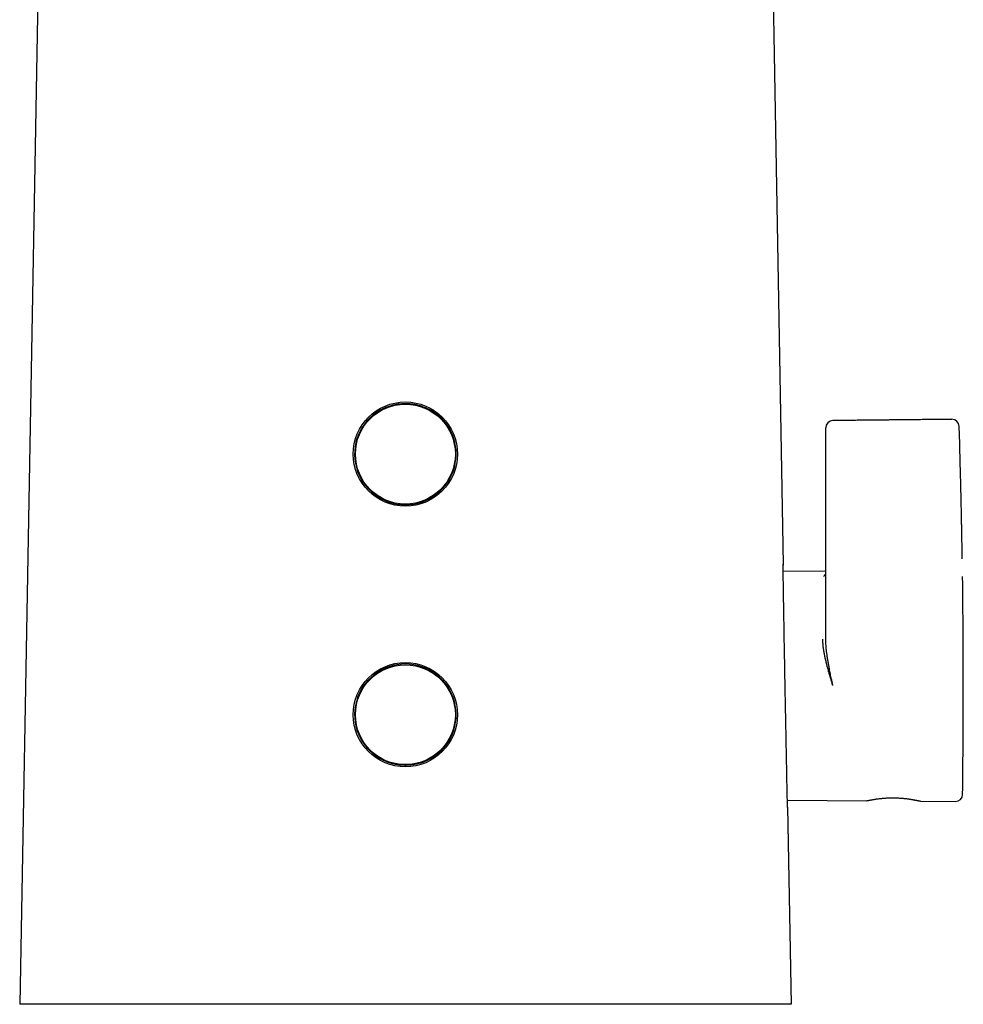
# Model space of a CAD drawing. Header units: millimetres. Extents: x 8 to 655, y 12 to 445.
# Tile 3 of 10: x 260 to 325, y 309 to 377. Entities that reach past the tile are written whole.
import ezdxf

# ---------------------------------------------------------------- set-up
doc = ezdxf.new("R2010")
doc.units = ezdxf.units.MM

msp = doc.modelspace()

# ---------------------------------------------------------------- linework, layer by layer
at = {"color": 7, "linetype": 'Continuous', "lineweight": 30}
for p, q in [((262.369, 444.271), (259.949, 308.762)), ((310.78, 444.271), (312.657, 339.138)), ((284.805, 349.788), (284.624, 349.788)), ((284.834, 349.796), (284.805, 349.788)), ((288.343, 349.788), (288.315, 349.796)), ((288.524, 349.788), (288.343, 349.788)), ((315.589, 347.95), (315.589, 348.577)), ((324.841, 347.495), (324.806, 348.666)), ((315.589, 334.052), (315.589, 347.95)), ((324.852, 347.113), (324.841, 347.492)), ((325.019, 339.524), (325.01, 340.051)), ((315.589, 338.679), (312.657, 338.654)), ((284.624, 325.736), (284.805, 325.736)), ((284.805, 325.736), (284.834, 325.728)), ((288.315, 325.728), (288.343, 325.736)), ((288.343, 325.736), (288.524, 325.736)), ((312.944, 322.868), (318.436, 322.82)), ((312.955, 322.387), (312.956, 322.372)), ((312.956, 322.372), (313.199, 308.762)), ((322.124, 322.791), (322.136, 322.79)), ((322.128, 322.79), (322.127, 322.791)), ((322.143, 322.788), (324.538, 322.767)), ((301.697, 308.762), (271.451, 308.762))]:
    msp.add_line(p, q, dxfattribs=at)
at = {"color": 7, "linetype": 'Continuous', "lineweight": 30, "flags": 128}
for points in [[(312.956, 322.363), (312.956, 322.362), (312.956, 322.367), (312.955, 322.378), (312.955, 322.396), (312.954, 322.419), (312.953, 322.45), (312.952, 322.486), (312.951, 322.532), (312.95, 322.584), (312.949, 322.643), (312.947, 322.709), (312.946, 322.778), (312.944, 322.853), (312.942, 322.935), (312.94, 323.022), (312.938, 323.115), (312.936, 323.214), (312.934, 323.319), (312.932, 323.429), (312.929, 323.551), (312.927, 323.679), (312.924, 323.814), (312.921, 323.954), (312.918, 324.092), (312.916, 324.236), (312.913, 324.385), (312.91, 324.538), (312.906, 324.696), (312.903, 324.859), (312.9, 325.027), (312.897, 325.198), (312.893, 325.383), (312.889, 325.573), (312.885, 325.767), (312.882, 325.966), (312.878, 326.158), (312.874, 326.354), (312.87, 326.553), (312.866, 326.756), (312.862, 326.961), (312.858, 327.17), (312.854, 327.381), (312.85, 327.595), (312.846, 327.822), (312.841, 328.052), (312.837, 328.284), (312.832, 328.518), (312.828, 328.743), (312.824, 328.969), (312.819, 329.197), (312.815, 329.425), (312.811, 329.655), (312.806, 329.886), (312.802, 330.117), (312.798, 330.349), (312.793, 330.593), (312.789, 330.837), (312.784, 331.081), (312.78, 331.325), (312.775, 331.556), (312.771, 331.787), (312.767, 332.017), (312.763, 332.246), (312.759, 332.474), (312.754, 332.701), (312.75, 332.926), (312.746, 333.149), (312.742, 333.382), (312.738, 333.613), (312.734, 333.842), (312.73, 334.068), (312.726, 334.28), (312.723, 334.489), (312.719, 334.696), (312.715, 334.9), (312.712, 335.1), (312.709, 335.297), (312.705, 335.491), (312.702, 335.681), (312.699, 335.877), (312.696, 336.068), (312.692, 336.255), (312.689, 336.438), (312.687, 336.607), (312.684, 336.771), (312.682, 336.931), (312.679, 337.086), (312.677, 337.237), (312.675, 337.382), (312.672, 337.523), (312.67, 337.658), (312.668, 337.794), (312.666, 337.925), (312.665, 338.049), (312.663, 338.168), (312.662, 338.274), (312.66, 338.375), (312.659, 338.471), (312.658, 338.56), (312.657, 338.643), (312.656, 338.721), (312.655, 338.792), (312.655, 338.857), (312.654, 338.919), (312.654, 338.974), (312.654, 339.022), (312.653, 339.063), (312.653, 339.096), (312.654, 339.123), (312.654, 339.143), (312.654, 339.156), (312.655, 339.162), (312.655, 339.161), (312.656, 339.153), (312.657, 339.138), (312.657, 339.138)], [(325.042, 338.264), (325.041, 338.299), (325.039, 338.312)]]:
    msp.add_lwpolyline(points, dxfattribs=at)
at = {"color": 7, "linetype": 'Continuous', "lineweight": 30}
for centre, radius in [((286.574, 346.762), 3.6), ((286.574, 346.762), 3.449), ((286.574, 328.762), 3.6), ((286.574, 328.762), 3.449)]:
    msp.add_circle(centre, radius, dxfattribs=at)
for centre, radius, start, end in [((286.574, 346.762), 3.505, 120.30881, 59.69119), ((316.089, 348.577), 0.5, 90.60452, 180), ((324.306, 348.662), 0.5, 1.77962, 90.57263), ((-274.911, 330.762), 600, 0, 0.716356), ((286.574, 328.762), 3.505, 300.30881, 239.69119), ((-274.911, 330.762), 600, 359.283645, 0), ((324.542, 323.267), 0.5, 269.5, 359.28364)]:
    msp.add_arc(centre, radius, start, end, dxfattribs=at)
for centre, start_param, end_param in [((286.574, 349.378), 1.643385, 1.651654), ((286.574, 349.378), 1.489939, 1.498207), ((286.574, 326.146), 4.631532, 4.6398), ((286.574, 326.146), 4.784978, 4.793246)]:
    msp.add_ellipse(centre, major_axis=(24, 0), ratio=0.017455, start_param=start_param, end_param=end_param, dxfattribs=at)
for points, knots in [([(284.834, 349.796), (284.887, 349.825), (284.993, 349.884), (285.158, 349.961), (285.314, 350.025), (285.459, 350.077), (285.593, 350.119), (285.728, 350.156), (285.866, 350.187), (286.007, 350.214), (286.151, 350.234), (286.295, 350.249), (286.441, 350.257), (286.589, 350.26), (286.738, 350.256), (286.887, 350.246), (287.033, 350.23), (287.177, 350.207), (287.319, 350.18), (287.459, 350.146), (287.599, 350.107), (287.739, 350.061), (287.878, 350.008), (288.014, 349.95), (288.132, 349.894), (288.232, 349.842), (288.287, 349.811), (288.315, 349.796)], [0, 0, 0, 0, 0.050016, 0.1000659, 0.1500817, 0.1885507, 0.2270509, 0.2655509, 0.3040198, 0.3437476, 0.3835101, 0.4232726, 0.4630003, 0.5038925, 0.5448225, 0.5857526, 0.6266448, 0.666199, 0.7057872, 0.7453756, 0.7849299, 0.825624, 0.8663549, 0.907086, 0.9477803, 0.9738902, 1, 1, 1, 1]), ([(324.301, 349.16), (324.239, 349.16), (324.114, 349.158), (323.922, 349.156), (323.723, 349.154), (323.516, 349.152), (323.303, 349.15), (323.083, 349.148), (322.858, 349.146), (322.625, 349.143), (322.383, 349.141), (322.132, 349.138), (321.872, 349.136), (321.604, 349.133), (321.328, 349.13), (321.045, 349.127), (320.754, 349.124), (320.456, 349.121), (320.15, 349.118), (319.836, 349.115), (319.515, 349.111), (319.186, 349.108), (318.849, 349.104), (318.505, 349.101), (318.141, 349.097), (317.757, 349.093), (317.351, 349.089), (316.937, 349.084), (316.514, 349.08), (316.228, 349.077), (316.084, 349.075)], [0, 0, 0, 0, 0.022415, 0.045754, 0.070019, 0.095209, 0.121325, 0.147874, 0.175316, 0.20365, 0.232877, 0.263621, 0.295293, 0.327895, 0.361427, 0.395887, 0.431277, 0.467596, 0.504845, 0.543023, 0.58213, 0.622167, 0.663133, 0.705028, 0.747853, 0.796034, 0.845339, 0.895768, 0.947322, 1, 1, 1, 1]), ([(324.301, 349.16), (324.301, 349.161), (324.301, 349.162), (324.301, 349.16), (324.301, 349.16)], [0, 0, 0, 0, 0.723951, 1, 1, 1, 1]), ([(324.892, 345.621), (324.882, 346.029), (324.869, 346.526), (324.855, 347.023), (324.852, 347.111)], [0, 0, 0, 0, 0.82139, 1, 1, 1, 1]), ([(325.01, 340.051), (325.009, 340.144), (325.006, 340.333), (325.001, 340.622), (324.995, 340.918), (324.99, 341.221), (324.984, 341.531), (324.978, 341.85), (324.972, 342.178), (324.965, 342.514), (324.958, 342.859), (324.95, 343.213), (324.944, 343.479), (324.94, 343.654), (324.938, 343.736), (324.937, 343.818), (324.935, 343.9), (324.933, 343.983), (324.931, 344.061), (324.929, 344.131), (324.927, 344.237), (324.923, 344.384), (324.918, 344.624), (324.911, 344.917), (324.902, 345.264), (324.896, 345.499), (324.893, 345.618)], [0, 0, 0, 0, 0.05022, 0.102075, 0.155565, 0.209692, 0.265396, 0.322678, 0.381537, 0.441974, 0.503988, 0.567579, 0.632748, 0.647296, 0.661921, 0.676623, 0.6914, 0.706254, 0.721184, 0.733483, 0.744185, 0.778183, 0.812733, 0.873517, 0.935939, 1, 1, 1, 1]), ([(312.657, 339.138), (312.657, 339.131), (312.657, 339.118), (312.655, 339.101), (312.654, 339.089), (312.653, 339.088)], [0, 0, 0, 0, 0.481167, 0.962525, 1, 1, 1, 1]), ([(315.47, 338.318), (315.479, 338.334), (315.499, 338.368), (315.533, 338.415), (315.563, 338.452), (315.583, 338.472), (315.589, 338.477)], [0, 0, 0, 0, 0.275576, 0.565308, 0.869299, 1, 1, 1, 1]), ([(316.085, 330.769), (316.072, 330.813), (316.046, 330.898), (316.01, 331.02), (315.976, 331.134), (315.944, 331.24), (315.919, 331.325), (315.9, 331.39), (315.886, 331.438), (315.872, 331.484), (315.86, 331.526), (315.847, 331.573), (315.831, 331.626), (315.807, 331.713), (315.775, 331.827), (315.737, 331.964), (315.706, 332.081), (315.68, 332.18), (315.664, 332.242), (315.653, 332.283), (315.648, 332.304), (315.643, 332.325), (315.638, 332.345), (315.633, 332.365), (315.618, 332.425), (315.595, 332.522), (315.565, 332.655), (315.537, 332.784), (315.514, 332.893), (315.497, 332.984), (315.483, 333.058), (315.47, 333.131), (315.458, 333.208), (315.442, 333.309), (315.425, 333.434), (315.41, 333.575), (315.399, 333.712), (315.392, 333.843), (315.392, 333.929), (315.391, 333.971)], [0, 0, 0, 0, 0.040499, 0.07838, 0.113644, 0.146291, 0.176321, 0.192028, 0.206912, 0.220972, 0.234207, 0.246619, 0.263954, 0.283322, 0.327348, 0.369746, 0.410519, 0.436539, 0.461853, 0.468366, 0.474831, 0.481248, 0.487616, 0.493935, 0.500207, 0.543026, 0.584485, 0.624588, 0.663342, 0.687014, 0.710157, 0.732774, 0.755933, 0.782452, 0.828697, 0.873543, 0.917019, 0.95916, 1, 1, 1, 1]), ([(316.085, 330.769), (316.069, 330.844), (316.039, 330.991), (315.994, 331.204), (315.953, 331.404), (315.914, 331.593), (315.879, 331.769), (315.849, 331.927), (315.822, 332.067), (315.8, 332.192), (315.784, 332.282), (315.773, 332.341), (315.768, 332.372), (315.762, 332.406), (315.755, 332.448), (315.747, 332.498), (315.738, 332.552), (315.729, 332.605), (315.711, 332.72), (315.685, 332.891), (315.655, 333.116), (315.63, 333.328), (315.612, 333.527), (315.599, 333.714), (315.591, 333.887), (315.59, 333.999), (315.589, 334.052)], [0, 0, 0, 0, 0.068226, 0.13273, 0.19351, 0.250568, 0.303903, 0.353515, 0.394095, 0.431792, 0.466607, 0.476315, 0.485773, 0.494981, 0.507282, 0.523869, 0.540281, 0.55652, 0.572584, 0.644821, 0.713323, 0.778094, 0.83914, 0.896467, 0.950084, 1, 1, 1, 1]), ([(288.315, 325.728), (288.262, 325.699), (288.156, 325.64), (287.991, 325.563), (287.835, 325.499), (287.69, 325.447), (287.556, 325.405), (287.421, 325.368), (287.283, 325.337), (287.142, 325.311), (286.998, 325.29), (286.854, 325.276), (286.708, 325.267), (286.56, 325.265), (286.411, 325.268), (286.262, 325.278), (286.115, 325.295), (285.971, 325.317), (285.83, 325.345), (285.689, 325.378), (285.549, 325.418), (285.41, 325.464), (285.271, 325.516), (285.135, 325.574), (285.017, 325.63), (284.917, 325.682), (284.861, 325.713), (284.834, 325.728)], [0, 0, 0, 0, 0.050016, 0.100066, 0.150082, 0.188551, 0.227051, 0.265551, 0.30402, 0.343748, 0.38351, 0.423273, 0.463, 0.503893, 0.544823, 0.585753, 0.626645, 0.666199, 0.705787, 0.745376, 0.78493, 0.825624, 0.866355, 0.907086, 0.94778, 0.97389, 1, 1, 1, 1]), ([(318.449, 322.823), (318.451, 322.823), (318.456, 322.824), (318.469, 322.827), (318.49, 322.831), (318.513, 322.835), (318.541, 322.841), (318.573, 322.848), (318.608, 322.855), (318.644, 322.862), (318.679, 322.87), (318.722, 322.878), (318.775, 322.888), (318.839, 322.9), (318.909, 322.912), (318.982, 322.924), (319.059, 322.936), (319.145, 322.949), (319.24, 322.961), (319.346, 322.974), (319.456, 322.986), (319.57, 322.996), (319.688, 323.005), (319.809, 323.012), (319.933, 323.018), (320.058, 323.021), (320.184, 323.023), (320.311, 323.023), (320.438, 323.021), (320.564, 323.016), (320.689, 323.01), (320.812, 323.002), (320.932, 322.991), (321.049, 322.979), (321.162, 322.966), (321.27, 322.952), (321.373, 322.937), (321.468, 322.922), (321.554, 322.908), (321.634, 322.894), (321.697, 322.882), (321.747, 322.872), (321.788, 322.864), (321.829, 322.856), (321.871, 322.847), (321.911, 322.838), (321.95, 322.83), (321.988, 322.822), (322.023, 322.814), (322.046, 322.809), (322.055, 322.807), (322.056, 322.807)], [0, 0, 0, 0, 0.006114, 0.024813, 0.042687, 0.05975, 0.075999, 0.094428, 0.111704, 0.127842, 0.14285, 0.156735, 0.178726, 0.20054, 0.222174, 0.24362, 0.264867, 0.285907, 0.310877, 0.335727, 0.360538, 0.385334, 0.41013, 0.434936, 0.459755, 0.484579, 0.50941, 0.534251, 0.559106, 0.583984, 0.608894, 0.633839, 0.658763, 0.683661, 0.708539, 0.733396, 0.758069, 0.78247, 0.805003, 0.827308, 0.849392, 0.862308, 0.875472, 0.890039, 0.906128, 0.92207, 0.939245, 0.957658, 0.977315, 0.99822, 1, 1, 1, 1]), ([(318.451, 322.824), (318.45, 322.824), (318.435, 322.82), (318.435, 322.82), (318.436, 322.821)], [0, 0, 0, 0, 0.1005204, 1, 1, 1, 1]), ([(322.143, 322.788), (322.141, 322.788), (322.137, 322.789), (322.109, 322.796), (322.099, 322.798)], [0, 0, 0, 0, 0.660009, 1, 1, 1, 1]), ([(271.451, 308.762), (271.316, 308.762), (271.046, 308.762), (270.641, 308.762), (270.269, 308.762), (269.931, 308.762), (269.628, 308.762), (269.324, 308.762), (269.021, 308.762), (268.719, 308.762), (268.417, 308.762), (268.117, 308.762), (267.834, 308.762), (267.569, 308.762), (267.321, 308.762), (267.074, 308.762), (266.83, 308.762), (266.583, 308.762), (266.334, 308.762), (266.084, 308.762), (265.836, 308.762), (265.591, 308.762), (265.35, 308.762), (265.112, 308.762), (264.877, 308.762), (264.642, 308.762), (264.408, 308.762), (264.174, 308.762), (263.945, 308.762), (263.724, 308.762), (263.512, 308.762), (263.308, 308.762), (263.109, 308.762), (262.916, 308.762), (262.727, 308.762), (262.544, 308.762), (262.366, 308.762), (262.191, 308.762), (262.019, 308.762), (261.851, 308.762), (261.69, 308.762), (261.537, 308.762), (261.394, 308.762), (261.26, 308.762), (261.132, 308.762), (261.011, 308.762), (260.897, 308.762), (260.789, 308.762), (260.688, 308.762), (260.593, 308.762), (260.503, 308.762), (260.42, 308.762), (260.344, 308.762), (260.278, 308.762), (260.221, 308.762), (260.171, 308.762), (260.128, 308.762), (260.09, 308.762), (260.054, 308.762), (260.023, 308.762), (259.997, 308.762), (259.978, 308.762), (259.964, 308.762), (259.955, 308.762), (259.951, 308.762), (259.949, 308.762), (259.949, 308.762), (259.949, 308.762)], [0, 0, 0, 0, 0.0217105, 0.0434209, 0.0651298, 0.0814235, 0.0977199, 0.1140151, 0.1303071, 0.1466133, 0.1629248, 0.1792353, 0.1955402, 0.2092177, 0.2229017, 0.2365874, 0.2502706, 0.2639475, 0.278352, 0.2927619, 0.3071717, 0.321576, 0.335981, 0.3503916, 0.3648021, 0.3792071, 0.3943548, 0.409509, 0.4246631, 0.4398109, 0.4542154, 0.4686254, 0.4830354, 0.49744, 0.5118444, 0.5262544, 0.5406643, 0.5550688, 0.57021, 0.5853575, 0.6005051, 0.6156462, 0.6300743, 0.6445081, 0.6589419, 0.6733701, 0.687798, 0.7022314, 0.7166649, 0.7310929, 0.7462621, 0.7614373, 0.7766129, 0.7917825, 0.8055098, 0.8192422, 0.832977, 0.8467107, 0.8604391, 0.8775845, 0.894734, 0.9118851, 0.9290327, 0.9467733, 0.964515, 0.9822578, 1, 1, 1, 1]), ([(313.199, 308.762), (313.199, 308.762), (313.199, 308.762), (313.196, 308.762), (313.189, 308.762), (313.177, 308.762), (313.161, 308.762), (313.139, 308.762), (313.111, 308.762), (313.076, 308.762), (313.033, 308.762), (312.983, 308.762), (312.928, 308.762), (312.868, 308.762), (312.807, 308.762), (312.739, 308.762), (312.665, 308.762), (312.583, 308.762), (312.494, 308.762), (312.395, 308.762), (312.29, 308.762), (312.179, 308.762), (312.06, 308.762), (311.935, 308.762), (311.803, 308.762), (311.662, 308.762), (311.513, 308.762), (311.353, 308.762), (311.187, 308.762), (311.018, 308.762), (310.845, 308.762), (310.669, 308.762), (310.488, 308.762), (310.301, 308.762), (310.109, 308.762), (309.912, 308.762), (309.71, 308.762), (309.5, 308.762), (309.281, 308.762), (309.054, 308.762), (308.822, 308.762), (308.589, 308.762), (308.355, 308.762), (308.122, 308.762), (307.884, 308.762), (307.644, 308.762), (307.4, 308.762), (307.153, 308.762), (306.903, 308.762), (306.646, 308.762), (306.382, 308.762), (306.111, 308.762), (305.838, 308.762), (305.572, 308.762), (305.312, 308.762), (305.061, 308.762), (304.808, 308.762), (304.554, 308.762), (304.279, 308.762), (303.982, 308.762), (303.662, 308.762), (303.343, 308.762), (303.019, 308.762), (302.691, 308.762), (302.36, 308.762), (302.029, 308.762), (301.808, 308.762), (301.697, 308.762)], [0, 0, 0, 0, 0.02171, 0.043421, 0.06513, 0.081424, 0.09772, 0.114015, 0.130307, 0.146613, 0.162925, 0.179236, 0.19554, 0.209219, 0.222904, 0.23659, 0.250274, 0.263952, 0.278354, 0.292761, 0.307168, 0.321569, 0.335971, 0.350379, 0.364786, 0.379189, 0.394333, 0.409485, 0.424636, 0.439781, 0.454182, 0.46859, 0.482997, 0.497398, 0.5118, 0.526207, 0.540614, 0.555015, 0.570153, 0.585297, 0.600441, 0.615579, 0.630008, 0.644443, 0.658877, 0.673306, 0.687735, 0.702169, 0.716603, 0.731032, 0.746202, 0.761377, 0.776553, 0.791723, 0.805455, 0.819191, 0.83293, 0.846667, 0.8604, 0.87755, 0.894705, 0.911861, 0.929013, 0.946759, 0.964505, 0.982253, 1, 1, 1, 1])]:
    msp.add_open_spline(points, degree=3, knots=knots, dxfattribs=at)

doc.saveas('drawing.dxf')
